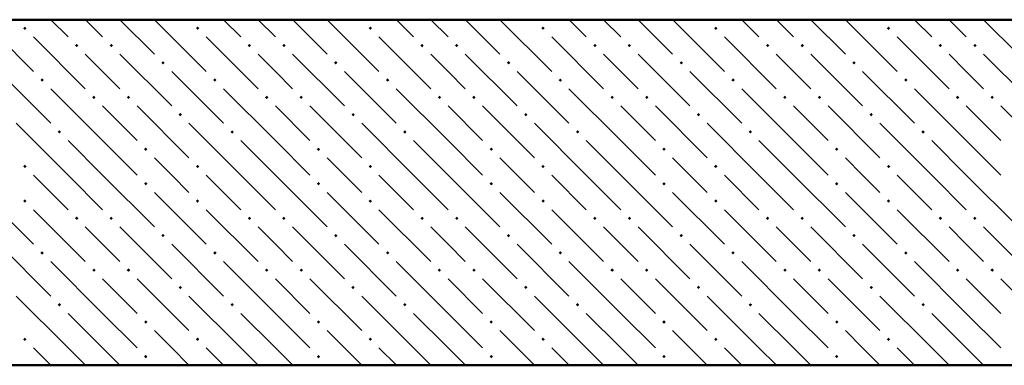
# Model space of a CAD drawing. Header units: millimetres. Extents: x 0 to 21000, y 0 to 14850.
# Tile 56 of 58: x 16841 to 18741, y 12041 to 12708. Entities that reach past the tile are written whole.
import ezdxf

# ---------------------------------------------------------------- set-up
doc = ezdxf.new("R2010")
doc.units = ezdxf.units.MM
doc.layers.add('Standard', color=7, linetype='Continuous', lineweight=25)

msp = doc.modelspace()

# ---------------------------------------------------------------- linework, layer by layer
at = {"layer": 'Standard', "color": 7, "linetype": 'Continuous', "lineweight": 50, "transparency": 33554687}
for p, q in [((19290.2, 12707.6), (15823.6, 12707.6)), ((16656.9, 12040.9), (19290.2, 12040.9))]:
    msp.add_line(p, q, dxfattribs=at)
at = {"layer": 'Standard', "color": 7, "linetype": 'Continuous', "lineweight": 13, "transparency": 33554687}
for p, q in [((16768.2, 12707.6), (16868, 12607.8)), ((16901.5, 12707.6), (16934.7, 12674.4)), ((16968.2, 12707.6), (17001.3, 12674.4)), ((17034.9, 12707.6), (17101.3, 12641.1)), ((17101.5, 12707.6), (17201.3, 12607.8)), ((17234.9, 12707.6), (17268, 12674.4)), ((17301.5, 12707.6), (17334.7, 12674.4)), ((17368.2, 12707.6), (17434.7, 12641.1)), ((17434.9, 12707.6), (17534.7, 12607.8)), ((17568.2, 12707.6), (17601.3, 12674.4)), ((17634.9, 12707.6), (17668, 12674.4)), ((17701.5, 12707.6), (17768, 12641.1)), ((17768.2, 12707.6), (17868, 12607.8)), ((17901.5, 12707.6), (17934.7, 12674.4)), ((17968.2, 12707.6), (18001.3, 12674.4)), ((18034.9, 12707.6), (18101.3, 12641.1)), ((18101.5, 12707.6), (18201.3, 12607.8)), ((18234.9, 12707.6), (18268, 12674.4)), ((18301.5, 12707.6), (18334.7, 12674.4)), ((18368.2, 12707.6), (18434.7, 12641.1)), ((18434.9, 12707.6), (18534.7, 12607.8)), ((18568.2, 12707.6), (18601.3, 12674.4)), ((18634.9, 12707.6), (18668, 12674.4)), ((18701.5, 12707.6), (18768, 12641.1)), ((16868, 12674.4), (16968, 12574.4)), ((17201.3, 12674.4), (17301.3, 12574.4)), ((17534.7, 12674.4), (17634.7, 12574.4)), ((17868, 12674.4), (17968, 12574.4)), ((18201.3, 12674.4), (18301.3, 12574.4)), ((18534.7, 12674.4), (18634.7, 12574.4)), ((17001.3, 12607.8), (16968, 12641.1)), ((17034.7, 12641.1), (17134.7, 12541.1)), ((17334.7, 12607.8), (17301.3, 12641.1)), ((17368, 12641.1), (17468, 12541.1)), ((17668, 12607.8), (17634.7, 12641.1)), ((17701.3, 12641.1), (17801.3, 12541.1)), ((18001.3, 12607.8), (17968, 12641.1)), ((18034.7, 12641.1), (18134.7, 12541.1)), ((18334.7, 12607.8), (18301.3, 12641.1)), ((18368, 12641.1), (18468, 12541.1)), ((18668, 12607.8), (18634.7, 12641.1)), ((18701.3, 12641.1), (18801.3, 12541.1)), ((16801.3, 12607.8), (16901.3, 12507.8)), ((17034.7, 12574.4), (17001.3, 12607.8)), ((17134.7, 12607.8), (17234.7, 12507.8)), ((17368, 12574.4), (17334.7, 12607.8)), ((17468, 12607.8), (17568, 12507.8)), ((17701.3, 12574.4), (17668, 12607.8)), ((17801.3, 12607.8), (17901.3, 12507.8)), ((18034.7, 12574.4), (18001.3, 12607.8)), ((18134.7, 12607.8), (18234.7, 12507.8)), ((18368, 12574.4), (18334.7, 12607.8)), ((18468, 12607.8), (18568, 12507.8)), ((18701.3, 12574.4), (18668, 12607.8)), ((17001.3, 12474.4), (16901.3, 12574.4)), ((17334.7, 12474.4), (17234.7, 12574.4)), ((17668, 12474.4), (17568, 12574.4)), ((18001.3, 12474.4), (17901.3, 12574.4)), ((18334.7, 12474.4), (18234.7, 12574.4)), ((18668, 12474.4), (18568, 12574.4)), ((17001.3, 12541.1), (17068, 12474.4)), ((17068, 12541.1), (17168, 12441.1)), ((17334.7, 12541.1), (17401.3, 12474.4)), ((17401.3, 12541.1), (17501.3, 12441.1)), ((17668, 12541.1), (17734.7, 12474.4)), ((17734.7, 12541.1), (17834.7, 12441.1)), ((18001.3, 12541.1), (18068, 12474.4)), ((18068, 12541.1), (18168, 12441.1)), ((18334.7, 12541.1), (18401.3, 12474.4)), ((18401.3, 12541.1), (18501.3, 12441.1)), ((18668, 12541.1), (18734.7, 12474.4)), ((18734.7, 12541.1), (18834.7, 12441.1)), ((16934.7, 12407.8), (16834.7, 12507.8)), ((17268, 12407.8), (17168, 12507.8)), ((17601.3, 12407.8), (17501.3, 12507.8)), ((17934.7, 12407.8), (17834.7, 12507.8)), ((18268, 12407.8), (18168, 12507.8)), ((18601.3, 12407.8), (18501.3, 12507.8)), ((16934.7, 12474.4), (17001.3, 12407.8)), ((17001.3, 12474.4), (17068, 12407.8)), ((17268, 12474.4), (17334.7, 12407.8)), ((17334.7, 12474.4), (17401.3, 12407.8)), ((17601.3, 12474.4), (17668, 12407.8)), ((17668, 12474.4), (17734.7, 12407.8)), ((17934.7, 12474.4), (18001.3, 12407.8)), ((18001.3, 12474.4), (18068, 12407.8)), ((18268, 12474.4), (18334.7, 12407.8)), ((18334.7, 12474.4), (18401.3, 12407.8)), ((18601.3, 12474.4), (18668, 12407.8)), ((18668, 12474.4), (18734.7, 12407.8)), ((17134.7, 12407.8), (17101.3, 12441.1)), ((17468, 12407.8), (17434.7, 12441.1)), ((17801.3, 12407.8), (17768, 12441.1)), ((18134.7, 12407.8), (18101.3, 12441.1)), ((18468, 12407.8), (18434.7, 12441.1)), ((16868, 12407.8), (16934.7, 12341.1)), ((16934.7, 12407.8), (17001.3, 12341.1)), ((17001.3, 12407.8), (17101.3, 12307.8)), ((17168, 12374.4), (17134.7, 12407.8)), ((17201.3, 12407.8), (17268, 12341.1)), ((17268, 12407.8), (17334.7, 12341.1)), ((17334.7, 12407.8), (17434.7, 12307.8)), ((17501.3, 12374.4), (17468, 12407.8)), ((17534.7, 12407.8), (17601.3, 12341.1)), ((17601.3, 12407.8), (17668, 12341.1)), ((17668, 12407.8), (17768, 12307.8)), ((17834.7, 12374.4), (17801.3, 12407.8)), ((17868, 12407.8), (17934.7, 12341.1)), ((17934.7, 12407.8), (18001.3, 12341.1)), ((18001.3, 12407.8), (18101.3, 12307.8)), ((18168, 12374.4), (18134.7, 12407.8)), ((18201.3, 12407.8), (18268, 12341.1)), ((18268, 12407.8), (18334.7, 12341.1)), ((18334.7, 12407.8), (18434.7, 12307.8)), ((18501.3, 12374.4), (18468, 12407.8)), ((18534.7, 12407.8), (18601.3, 12341.1)), ((18601.3, 12407.8), (18668, 12341.1)), ((18668, 12407.8), (18768, 12307.8)), ((16768, 12374.4), (16868, 12274.4)), ((17101.3, 12374.4), (17201.3, 12274.4)), ((17434.7, 12374.4), (17534.7, 12274.4)), ((17768, 12374.4), (17868, 12274.4)), ((18101.3, 12374.4), (18201.3, 12274.4)), ((18434.7, 12374.4), (18534.7, 12274.4)), ((16868, 12341.1), (16968, 12241.1)), ((17201.3, 12341.1), (17301.3, 12241.1)), ((17534.7, 12341.1), (17634.7, 12241.1)), ((17868, 12341.1), (17968, 12241.1)), ((18201.3, 12341.1), (18301.3, 12241.1)), ((18534.7, 12341.1), (18634.7, 12241.1)), ((17001.3, 12274.4), (16968, 12307.8)), ((17034.7, 12307.8), (17134.7, 12207.8)), ((17334.7, 12274.4), (17301.3, 12307.8)), ((17368, 12307.8), (17468, 12207.8)), ((17668, 12274.4), (17634.7, 12307.8)), ((17701.3, 12307.8), (17801.3, 12207.8)), ((18001.3, 12274.4), (17968, 12307.8)), ((18034.7, 12307.8), (18134.7, 12207.8)), ((18334.7, 12274.4), (18301.3, 12307.8)), ((18368, 12307.8), (18468, 12207.8)), ((18668, 12274.4), (18634.7, 12307.8)), ((18701.3, 12307.8), (18801.3, 12207.8)), ((16801.3, 12274.4), (16901.3, 12174.4)), ((17034.7, 12241.1), (17001.3, 12274.4)), ((17134.7, 12274.4), (17234.7, 12174.4)), ((17368, 12241.1), (17334.7, 12274.4)), ((17468, 12274.4), (17568, 12174.4)), ((17701.3, 12241.1), (17668, 12274.4)), ((17801.3, 12274.4), (17901.3, 12174.4)), ((18034.7, 12241.1), (18001.3, 12274.4)), ((18134.7, 12274.4), (18234.7, 12174.4)), ((18368, 12241.1), (18334.7, 12274.4)), ((18468, 12274.4), (18568, 12174.4)), ((18701.3, 12241.1), (18668, 12274.4)), ((17001.3, 12141.1), (16901.3, 12241.1)), ((17334.7, 12141.1), (17234.7, 12241.1)), ((17668, 12141.1), (17568, 12241.1)), ((18001.3, 12141.1), (17901.3, 12241.1)), ((18334.7, 12141.1), (18234.7, 12241.1)), ((18668, 12141.1), (18568, 12241.1)), ((17001.3, 12207.8), (17068, 12141.1)), ((17068, 12207.8), (17168, 12107.8)), ((17334.7, 12207.8), (17401.3, 12141.1)), ((17401.3, 12207.8), (17501.3, 12107.8)), ((17668, 12207.8), (17734.7, 12141.1)), ((17734.7, 12207.8), (17834.7, 12107.8)), ((18001.3, 12207.8), (18068, 12141.1)), ((18068, 12207.8), (18168, 12107.8)), ((18334.7, 12207.8), (18401.3, 12141.1)), ((18401.3, 12207.8), (18501.3, 12107.8)), ((18668, 12207.8), (18734.7, 12141.1)), ((18734.7, 12207.8), (18834.7, 12107.8)), ((16934.7, 12074.4), (16834.7, 12174.4)), ((17268, 12074.4), (17168, 12174.4)), ((17601.3, 12074.4), (17501.3, 12174.4)), ((17934.7, 12074.4), (17834.7, 12174.4)), ((18268, 12074.4), (18168, 12174.4)), ((18601.3, 12074.4), (18501.3, 12174.4)), ((16934.7, 12141.1), (17001.3, 12074.4)), ((17001.3, 12141.1), (17068, 12074.4)), ((17268, 12141.1), (17334.7, 12074.4)), ((17334.7, 12141.1), (17401.3, 12074.4)), ((17601.3, 12141.1), (17668, 12074.4)), ((17668, 12141.1), (17734.7, 12074.4)), ((17934.7, 12141.1), (18001.3, 12074.4)), ((18001.3, 12141.1), (18068, 12074.4)), ((18268, 12141.1), (18334.7, 12074.4)), ((18334.7, 12141.1), (18401.3, 12074.4)), ((18601.3, 12141.1), (18668, 12074.4)), ((18668, 12141.1), (18734.7, 12074.4)), ((17134.7, 12074.4), (17101.3, 12107.8)), ((17468, 12074.4), (17434.7, 12107.8)), ((17801.3, 12074.4), (17768, 12107.8)), ((18134.7, 12074.4), (18101.3, 12107.8)), ((18468, 12074.4), (18434.7, 12107.8)), ((16868, 12074.4), (16901.5, 12040.9)), ((16934.7, 12074.4), (16968.2, 12040.9)), ((17001.3, 12074.4), (17034.9, 12040.9)), ((17168, 12041.1), (17134.7, 12074.4)), ((17201.3, 12074.4), (17234.9, 12040.9)), ((17268, 12074.4), (17301.5, 12040.9)), ((17334.7, 12074.4), (17368.2, 12040.9)), ((17501.3, 12041.1), (17468, 12074.4)), ((17534.7, 12074.4), (17568.2, 12040.9)), ((17601.3, 12074.4), (17634.9, 12040.9)), ((17668, 12074.4), (17701.5, 12040.9)), ((17834.7, 12041.1), (17801.3, 12074.4)), ((17868, 12074.4), (17901.5, 12040.9)), ((17934.7, 12074.4), (17968.2, 12040.9)), ((18001.3, 12074.4), (18034.9, 12040.9)), ((18168, 12041.1), (18134.7, 12074.4)), ((18201.3, 12074.4), (18234.9, 12040.9)), ((18268, 12074.4), (18301.5, 12040.9)), ((18334.7, 12074.4), (18368.2, 12040.9)), ((18501.3, 12041.1), (18468, 12074.4)), ((18534.7, 12074.4), (18568.2, 12040.9)), ((18601.3, 12074.4), (18634.9, 12040.9)), ((18668, 12074.4), (18701.5, 12040.9)), ((17101.3, 12041.1), (17101.5, 12040.9)), ((17434.7, 12041.1), (17434.9, 12040.9)), ((17768, 12041.1), (17768.2, 12040.9)), ((18101.3, 12041.1), (18101.5, 12040.9)), ((18434.7, 12041.1), (18434.9, 12040.9))]:
    msp.add_line(p, q, dxfattribs=at)
for points in [[(16851.3, 12687.9), (16848.1, 12691.1), (16851.3, 12694.4)], [(16851.3, 12687.9), (16851.3, 12694.4), (16854.6, 12691.1)], [(17184.7, 12687.9), (17181.4, 12691.1), (17184.7, 12694.4)], [(17184.7, 12687.9), (17184.7, 12694.4), (17187.9, 12691.1)], [(17518, 12687.9), (17514.7, 12691.1), (17518, 12694.4)], [(17518, 12687.9), (17518, 12694.4), (17521.2, 12691.1)], [(17851.3, 12687.9), (17848.1, 12691.1), (17851.3, 12694.4)], [(17851.3, 12687.9), (17851.3, 12694.4), (17854.6, 12691.1)], [(18184.7, 12687.9), (18181.4, 12691.1), (18184.7, 12694.4)], [(18184.7, 12687.9), (18184.7, 12694.4), (18187.9, 12691.1)], [(18518, 12687.9), (18514.7, 12691.1), (18518, 12694.4)], [(18518, 12687.9), (18518, 12694.4), (18521.2, 12691.1)], [(16951.3, 12654.5), (16948.1, 12657.8), (16951.3, 12661)], [(16951.3, 12654.5), (16951.3, 12661), (16954.6, 12657.8)], [(17018, 12654.5), (17014.7, 12657.8), (17018, 12661)], [(17018, 12654.5), (17018, 12661), (17021.2, 12657.8)], [(17284.7, 12654.5), (17281.4, 12657.8), (17284.7, 12661)], [(17284.7, 12654.5), (17284.7, 12661), (17287.9, 12657.8)], [(17351.3, 12654.5), (17348.1, 12657.8), (17351.3, 12661)], [(17351.3, 12654.5), (17351.3, 12661), (17354.6, 12657.8)], [(17618, 12654.5), (17614.7, 12657.8), (17618, 12661)], [(17618, 12654.5), (17618, 12661), (17621.2, 12657.8)], [(17684.7, 12654.5), (17681.4, 12657.8), (17684.7, 12661)], [(17684.7, 12654.5), (17684.7, 12661), (17687.9, 12657.8)], [(17951.3, 12654.5), (17948.1, 12657.8), (17951.3, 12661)], [(17951.3, 12654.5), (17951.3, 12661), (17954.6, 12657.8)], [(18018, 12654.5), (18014.7, 12657.8), (18018, 12661)], [(18018, 12654.5), (18018, 12661), (18021.2, 12657.8)], [(18284.7, 12654.5), (18281.4, 12657.8), (18284.7, 12661)], [(18284.7, 12654.5), (18284.7, 12661), (18287.9, 12657.8)], [(18351.3, 12654.5), (18348.1, 12657.8), (18351.3, 12661)], [(18351.3, 12654.5), (18351.3, 12661), (18354.6, 12657.8)], [(18618, 12654.5), (18614.7, 12657.8), (18618, 12661)], [(18618, 12654.5), (18618, 12661), (18621.2, 12657.8)], [(18684.7, 12654.5), (18681.4, 12657.8), (18684.7, 12661)], [(18684.7, 12654.5), (18684.7, 12661), (18687.9, 12657.8)], [(17118, 12621.2), (17114.7, 12624.4), (17118, 12627.7)], [(17118, 12621.2), (17118, 12627.7), (17121.2, 12624.4)], [(17451.3, 12621.2), (17448.1, 12624.4), (17451.3, 12627.7)], [(17451.3, 12621.2), (17451.3, 12627.7), (17454.6, 12624.4)], [(17784.7, 12621.2), (17781.4, 12624.4), (17784.7, 12627.7)], [(17784.7, 12621.2), (17784.7, 12627.7), (17787.9, 12624.4)], [(18118, 12621.2), (18114.7, 12624.4), (18118, 12627.7)], [(18118, 12621.2), (18118, 12627.7), (18121.2, 12624.4)], [(18451.3, 12621.2), (18448.1, 12624.4), (18451.3, 12627.7)], [(18451.3, 12621.2), (18451.3, 12627.7), (18454.6, 12624.4)], [(16884.7, 12587.9), (16881.4, 12591.1), (16884.7, 12594.4)], [(16884.7, 12587.9), (16884.7, 12594.4), (16887.9, 12591.1)], [(17218, 12587.9), (17214.7, 12591.1), (17218, 12594.4)], [(17218, 12587.9), (17218, 12594.4), (17221.2, 12591.1)], [(17551.3, 12587.9), (17548.1, 12591.1), (17551.3, 12594.4)], [(17551.3, 12587.9), (17551.3, 12594.4), (17554.6, 12591.1)], [(17884.7, 12587.9), (17881.4, 12591.1), (17884.7, 12594.4)], [(17884.7, 12587.9), (17884.7, 12594.4), (17887.9, 12591.1)], [(18218, 12587.9), (18214.7, 12591.1), (18218, 12594.4)], [(18218, 12587.9), (18218, 12594.4), (18221.2, 12591.1)], [(18551.3, 12587.9), (18548.1, 12591.1), (18551.3, 12594.4)], [(18551.3, 12587.9), (18551.3, 12594.4), (18554.6, 12591.1)], [(16984.7, 12554.5), (16981.4, 12557.8), (16984.7, 12561)], [(16984.7, 12554.5), (16984.7, 12561), (16987.9, 12557.8)], [(17051.3, 12554.5), (17048.1, 12557.8), (17051.3, 12561)], [(17051.3, 12554.5), (17051.3, 12561), (17054.6, 12557.8)], [(17318, 12554.5), (17314.7, 12557.8), (17318, 12561)], [(17318, 12554.5), (17318, 12561), (17321.2, 12557.8)], [(17384.7, 12554.5), (17381.4, 12557.8), (17384.7, 12561)], [(17384.7, 12554.5), (17384.7, 12561), (17387.9, 12557.8)], [(17651.3, 12554.5), (17648.1, 12557.8), (17651.3, 12561)], [(17651.3, 12554.5), (17651.3, 12561), (17654.6, 12557.8)], [(17718, 12554.5), (17714.7, 12557.8), (17718, 12561)], [(17718, 12554.5), (17718, 12561), (17721.2, 12557.8)], [(17984.7, 12554.5), (17981.4, 12557.8), (17984.7, 12561)], [(17984.7, 12554.5), (17984.7, 12561), (17987.9, 12557.8)], [(18051.3, 12554.5), (18048.1, 12557.8), (18051.3, 12561)], [(18051.3, 12554.5), (18051.3, 12561), (18054.6, 12557.8)], [(18318, 12554.5), (18314.7, 12557.8), (18318, 12561)], [(18318, 12554.5), (18318, 12561), (18321.2, 12557.8)], [(18384.7, 12554.5), (18381.4, 12557.8), (18384.7, 12561)], [(18384.7, 12554.5), (18384.7, 12561), (18387.9, 12557.8)], [(18651.3, 12554.5), (18648.1, 12557.8), (18651.3, 12561)], [(18651.3, 12554.5), (18651.3, 12561), (18654.6, 12557.8)], [(18718, 12554.5), (18714.7, 12557.8), (18718, 12561)], [(18718, 12554.5), (18718, 12561), (18721.2, 12557.8)], [(17151.3, 12521.2), (17148.1, 12524.4), (17151.3, 12527.7)], [(17151.3, 12521.2), (17151.3, 12527.7), (17154.6, 12524.4)], [(17484.7, 12521.2), (17481.4, 12524.4), (17484.7, 12527.7)], [(17484.7, 12521.2), (17484.7, 12527.7), (17487.9, 12524.4)], [(17818, 12521.2), (17814.7, 12524.4), (17818, 12527.7)], [(17818, 12521.2), (17818, 12527.7), (17821.2, 12524.4)], [(18151.3, 12521.2), (18148.1, 12524.4), (18151.3, 12527.7)], [(18151.3, 12521.2), (18151.3, 12527.7), (18154.6, 12524.4)], [(18484.7, 12521.2), (18481.4, 12524.4), (18484.7, 12527.7)], [(18484.7, 12521.2), (18484.7, 12527.7), (18487.9, 12524.4)], [(16918, 12487.9), (16914.7, 12491.1), (16918, 12494.4)], [(16918, 12487.9), (16918, 12494.4), (16921.2, 12491.1)], [(17251.3, 12487.9), (17248.1, 12491.1), (17251.3, 12494.4)], [(17251.3, 12487.9), (17251.3, 12494.4), (17254.6, 12491.1)], [(17584.7, 12487.9), (17581.4, 12491.1), (17584.7, 12494.4)], [(17584.7, 12487.9), (17584.7, 12494.4), (17587.9, 12491.1)], [(17918, 12487.9), (17914.7, 12491.1), (17918, 12494.4)], [(17918, 12487.9), (17918, 12494.4), (17921.2, 12491.1)], [(18251.3, 12487.9), (18248.1, 12491.1), (18251.3, 12494.4)], [(18251.3, 12487.9), (18251.3, 12494.4), (18254.6, 12491.1)], [(18584.7, 12487.9), (18581.4, 12491.1), (18584.7, 12494.4)], [(18584.7, 12487.9), (18584.7, 12494.4), (18587.9, 12491.1)], [(17084.7, 12454.5), (17081.4, 12457.8), (17084.7, 12461)], [(17084.7, 12454.5), (17084.7, 12461), (17087.9, 12457.8)], [(17418, 12454.5), (17414.7, 12457.8), (17418, 12461)], [(17418, 12454.5), (17418, 12461), (17421.2, 12457.8)], [(17751.3, 12454.5), (17748.1, 12457.8), (17751.3, 12461)], [(17751.3, 12454.5), (17751.3, 12461), (17754.6, 12457.8)], [(18084.7, 12454.5), (18081.4, 12457.8), (18084.7, 12461)], [(18084.7, 12454.5), (18084.7, 12461), (18087.9, 12457.8)], [(18418, 12454.5), (18414.7, 12457.8), (18418, 12461)], [(18418, 12454.5), (18418, 12461), (18421.2, 12457.8)], [(16851.3, 12421.2), (16848.1, 12424.4), (16851.3, 12427.7)], [(16851.3, 12421.2), (16851.3, 12427.7), (16854.6, 12424.4)], [(17184.7, 12421.2), (17181.4, 12424.4), (17184.7, 12427.7)], [(17184.7, 12421.2), (17184.7, 12427.7), (17187.9, 12424.4)], [(17518, 12421.2), (17514.7, 12424.4), (17518, 12427.7)], [(17518, 12421.2), (17518, 12427.7), (17521.2, 12424.4)], [(17851.3, 12421.2), (17848.1, 12424.4), (17851.3, 12427.7)], [(17851.3, 12421.2), (17851.3, 12427.7), (17854.6, 12424.4)], [(18184.7, 12421.2), (18181.4, 12424.4), (18184.7, 12427.7)], [(18184.7, 12421.2), (18184.7, 12427.7), (18187.9, 12424.4)], [(18518, 12421.2), (18514.7, 12424.4), (18518, 12427.7)], [(18518, 12421.2), (18518, 12427.7), (18521.2, 12424.4)], [(17084.7, 12387.9), (17081.4, 12391.1), (17084.7, 12394.4)], [(17084.7, 12387.9), (17084.7, 12394.4), (17087.9, 12391.1)], [(17418, 12387.9), (17414.7, 12391.1), (17418, 12394.4)], [(17418, 12387.9), (17418, 12394.4), (17421.2, 12391.1)], [(17751.3, 12387.9), (17748.1, 12391.1), (17751.3, 12394.4)], [(17751.3, 12387.9), (17751.3, 12394.4), (17754.6, 12391.1)], [(18084.7, 12387.9), (18081.4, 12391.1), (18084.7, 12394.4)], [(18084.7, 12387.9), (18084.7, 12394.4), (18087.9, 12391.1)], [(18418, 12387.9), (18414.7, 12391.1), (18418, 12394.4)], [(18418, 12387.9), (18418, 12394.4), (18421.2, 12391.1)], [(16851.3, 12354.5), (16848.1, 12357.8), (16851.3, 12361)], [(16851.3, 12354.5), (16851.3, 12361), (16854.6, 12357.8)], [(17184.7, 12354.5), (17181.4, 12357.8), (17184.7, 12361)], [(17184.7, 12354.5), (17184.7, 12361), (17187.9, 12357.8)], [(17518, 12354.5), (17514.7, 12357.8), (17518, 12361)], [(17518, 12354.5), (17518, 12361), (17521.2, 12357.8)], [(17851.3, 12354.5), (17848.1, 12357.8), (17851.3, 12361)], [(17851.3, 12354.5), (17851.3, 12361), (17854.6, 12357.8)], [(18184.7, 12354.5), (18181.4, 12357.8), (18184.7, 12361)], [(18184.7, 12354.5), (18184.7, 12361), (18187.9, 12357.8)], [(18518, 12354.5), (18514.7, 12357.8), (18518, 12361)], [(18518, 12354.5), (18518, 12361), (18521.2, 12357.8)], [(16951.3, 12321.2), (16948.1, 12324.4), (16951.3, 12327.7)], [(16951.3, 12321.2), (16951.3, 12327.7), (16954.6, 12324.4)], [(17018, 12321.2), (17014.7, 12324.4), (17018, 12327.7)], [(17018, 12321.2), (17018, 12327.7), (17021.2, 12324.4)], [(17284.7, 12321.2), (17281.4, 12324.4), (17284.7, 12327.7)], [(17284.7, 12321.2), (17284.7, 12327.7), (17287.9, 12324.4)], [(17351.3, 12321.2), (17348.1, 12324.4), (17351.3, 12327.7)], [(17351.3, 12321.2), (17351.3, 12327.7), (17354.6, 12324.4)], [(17618, 12321.2), (17614.7, 12324.4), (17618, 12327.7)], [(17618, 12321.2), (17618, 12327.7), (17621.2, 12324.4)], [(17684.7, 12321.2), (17681.4, 12324.4), (17684.7, 12327.7)], [(17684.7, 12321.2), (17684.7, 12327.7), (17687.9, 12324.4)], [(17951.3, 12321.2), (17948.1, 12324.4), (17951.3, 12327.7)], [(17951.3, 12321.2), (17951.3, 12327.7), (17954.6, 12324.4)], [(18018, 12321.2), (18014.7, 12324.4), (18018, 12327.7)], [(18018, 12321.2), (18018, 12327.7), (18021.2, 12324.4)], [(18284.7, 12321.2), (18281.4, 12324.4), (18284.7, 12327.7)], [(18284.7, 12321.2), (18284.7, 12327.7), (18287.9, 12324.4)], [(18351.3, 12321.2), (18348.1, 12324.4), (18351.3, 12327.7)], [(18351.3, 12321.2), (18351.3, 12327.7), (18354.6, 12324.4)], [(18618, 12321.2), (18614.7, 12324.4), (18618, 12327.7)], [(18618, 12321.2), (18618, 12327.7), (18621.2, 12324.4)], [(18684.7, 12321.2), (18681.4, 12324.4), (18684.7, 12327.7)], [(18684.7, 12321.2), (18684.7, 12327.7), (18687.9, 12324.4)], [(17118, 12287.9), (17114.7, 12291.1), (17118, 12294.4)], [(17118, 12287.9), (17118, 12294.4), (17121.2, 12291.1)], [(17451.3, 12287.9), (17448.1, 12291.1), (17451.3, 12294.4)], [(17451.3, 12287.9), (17451.3, 12294.4), (17454.6, 12291.1)], [(17784.7, 12287.9), (17781.4, 12291.1), (17784.7, 12294.4)], [(17784.7, 12287.9), (17784.7, 12294.4), (17787.9, 12291.1)], [(18118, 12287.9), (18114.7, 12291.1), (18118, 12294.4)], [(18118, 12287.9), (18118, 12294.4), (18121.2, 12291.1)], [(18451.3, 12287.9), (18448.1, 12291.1), (18451.3, 12294.4)], [(18451.3, 12287.9), (18451.3, 12294.4), (18454.6, 12291.1)], [(16884.7, 12254.5), (16881.4, 12257.8), (16884.7, 12261)], [(16884.7, 12254.5), (16884.7, 12261), (16887.9, 12257.8)], [(17218, 12254.5), (17214.7, 12257.8), (17218, 12261)], [(17218, 12254.5), (17218, 12261), (17221.2, 12257.8)], [(17551.3, 12254.5), (17548.1, 12257.8), (17551.3, 12261)], [(17551.3, 12254.5), (17551.3, 12261), (17554.6, 12257.8)], [(17884.7, 12254.5), (17881.4, 12257.8), (17884.7, 12261)], [(17884.7, 12254.5), (17884.7, 12261), (17887.9, 12257.8)], [(18218, 12254.5), (18214.7, 12257.8), (18218, 12261)], [(18218, 12254.5), (18218, 12261), (18221.2, 12257.8)], [(18551.3, 12254.5), (18548.1, 12257.8), (18551.3, 12261)], [(18551.3, 12254.5), (18551.3, 12261), (18554.6, 12257.8)], [(16984.7, 12221.2), (16981.4, 12224.4), (16984.7, 12227.7)], [(16984.7, 12221.2), (16984.7, 12227.7), (16987.9, 12224.4)], [(17051.3, 12221.2), (17048.1, 12224.4), (17051.3, 12227.7)], [(17051.3, 12221.2), (17051.3, 12227.7), (17054.6, 12224.4)], [(17318, 12221.2), (17314.7, 12224.4), (17318, 12227.7)], [(17318, 12221.2), (17318, 12227.7), (17321.2, 12224.4)], [(17384.7, 12221.2), (17381.4, 12224.4), (17384.7, 12227.7)], [(17384.7, 12221.2), (17384.7, 12227.7), (17387.9, 12224.4)], [(17651.3, 12221.2), (17648.1, 12224.4), (17651.3, 12227.7)], [(17651.3, 12221.2), (17651.3, 12227.7), (17654.6, 12224.4)], [(17718, 12221.2), (17714.7, 12224.4), (17718, 12227.7)], [(17718, 12221.2), (17718, 12227.7), (17721.2, 12224.4)], [(17984.7, 12221.2), (17981.4, 12224.4), (17984.7, 12227.7)], [(17984.7, 12221.2), (17984.7, 12227.7), (17987.9, 12224.4)], [(18051.3, 12221.2), (18048.1, 12224.4), (18051.3, 12227.7)], [(18051.3, 12221.2), (18051.3, 12227.7), (18054.6, 12224.4)], [(18318, 12221.2), (18314.7, 12224.4), (18318, 12227.7)], [(18318, 12221.2), (18318, 12227.7), (18321.2, 12224.4)], [(18384.7, 12221.2), (18381.4, 12224.4), (18384.7, 12227.7)], [(18384.7, 12221.2), (18384.7, 12227.7), (18387.9, 12224.4)], [(18651.3, 12221.2), (18648.1, 12224.4), (18651.3, 12227.7)], [(18651.3, 12221.2), (18651.3, 12227.7), (18654.6, 12224.4)], [(18718, 12221.2), (18714.7, 12224.4), (18718, 12227.7)], [(18718, 12221.2), (18718, 12227.7), (18721.2, 12224.4)], [(17151.3, 12187.9), (17148.1, 12191.1), (17151.3, 12194.4)], [(17151.3, 12187.9), (17151.3, 12194.4), (17154.6, 12191.1)], [(17484.7, 12187.9), (17481.4, 12191.1), (17484.7, 12194.4)], [(17484.7, 12187.9), (17484.7, 12194.4), (17487.9, 12191.1)], [(17818, 12187.9), (17814.7, 12191.1), (17818, 12194.4)], [(17818, 12187.9), (17818, 12194.4), (17821.2, 12191.1)], [(18151.3, 12187.9), (18148.1, 12191.1), (18151.3, 12194.4)], [(18151.3, 12187.9), (18151.3, 12194.4), (18154.6, 12191.1)], [(18484.7, 12187.9), (18481.4, 12191.1), (18484.7, 12194.4)], [(18484.7, 12187.9), (18484.7, 12194.4), (18487.9, 12191.1)], [(16918, 12154.5), (16914.7, 12157.8), (16918, 12161)], [(16918, 12154.5), (16918, 12161), (16921.2, 12157.8)], [(17251.3, 12154.5), (17248.1, 12157.8), (17251.3, 12161)], [(17251.3, 12154.5), (17251.3, 12161), (17254.6, 12157.8)], [(17584.7, 12154.5), (17581.4, 12157.8), (17584.7, 12161)], [(17584.7, 12154.5), (17584.7, 12161), (17587.9, 12157.8)], [(17918, 12154.5), (17914.7, 12157.8), (17918, 12161)], [(17918, 12154.5), (17918, 12161), (17921.2, 12157.8)], [(18251.3, 12154.5), (18248.1, 12157.8), (18251.3, 12161)], [(18251.3, 12154.5), (18251.3, 12161), (18254.6, 12157.8)], [(18584.7, 12154.5), (18581.4, 12157.8), (18584.7, 12161)], [(18584.7, 12154.5), (18584.7, 12161), (18587.9, 12157.8)], [(17084.7, 12121.2), (17081.4, 12124.4), (17084.7, 12127.7)], [(17084.7, 12121.2), (17084.7, 12127.7), (17087.9, 12124.4)], [(17418, 12121.2), (17414.7, 12124.4), (17418, 12127.7)], [(17418, 12121.2), (17418, 12127.7), (17421.2, 12124.4)], [(17751.3, 12121.2), (17748.1, 12124.4), (17751.3, 12127.7)], [(17751.3, 12121.2), (17751.3, 12127.7), (17754.6, 12124.4)], [(18084.7, 12121.2), (18081.4, 12124.4), (18084.7, 12127.7)], [(18084.7, 12121.2), (18084.7, 12127.7), (18087.9, 12124.4)], [(18418, 12121.2), (18414.7, 12124.4), (18418, 12127.7)], [(18418, 12121.2), (18418, 12127.7), (18421.2, 12124.4)], [(16851.3, 12087.9), (16848.1, 12091.1), (16851.3, 12094.4)], [(16851.3, 12087.9), (16851.3, 12094.4), (16854.6, 12091.1)], [(17184.7, 12087.9), (17181.4, 12091.1), (17184.7, 12094.4)], [(17184.7, 12087.9), (17184.7, 12094.4), (17187.9, 12091.1)], [(17518, 12087.9), (17514.7, 12091.1), (17518, 12094.4)], [(17518, 12087.9), (17518, 12094.4), (17521.2, 12091.1)], [(17851.3, 12087.9), (17848.1, 12091.1), (17851.3, 12094.4)], [(17851.3, 12087.9), (17851.3, 12094.4), (17854.6, 12091.1)], [(18184.7, 12087.9), (18181.4, 12091.1), (18184.7, 12094.4)], [(18184.7, 12087.9), (18184.7, 12094.4), (18187.9, 12091.1)], [(18518, 12087.9), (18514.7, 12091.1), (18518, 12094.4)], [(18518, 12087.9), (18518, 12094.4), (18521.2, 12091.1)], [(17084.7, 12054.5), (17081.4, 12057.8), (17084.7, 12061)], [(17084.7, 12054.5), (17084.7, 12061), (17087.9, 12057.8)], [(17418, 12054.5), (17414.7, 12057.8), (17418, 12061)], [(17418, 12054.5), (17418, 12061), (17421.2, 12057.8)], [(17751.3, 12054.5), (17748.1, 12057.8), (17751.3, 12061)], [(17751.3, 12054.5), (17751.3, 12061), (17754.6, 12057.8)], [(18084.7, 12054.5), (18081.4, 12057.8), (18084.7, 12061)], [(18084.7, 12054.5), (18084.7, 12061), (18087.9, 12057.8)], [(18418, 12054.5), (18414.7, 12057.8), (18418, 12061)], [(18418, 12054.5), (18418, 12061), (18421.2, 12057.8)]]:
    msp.add_solid(points, dxfattribs=at)

doc.saveas('drawing.dxf')
